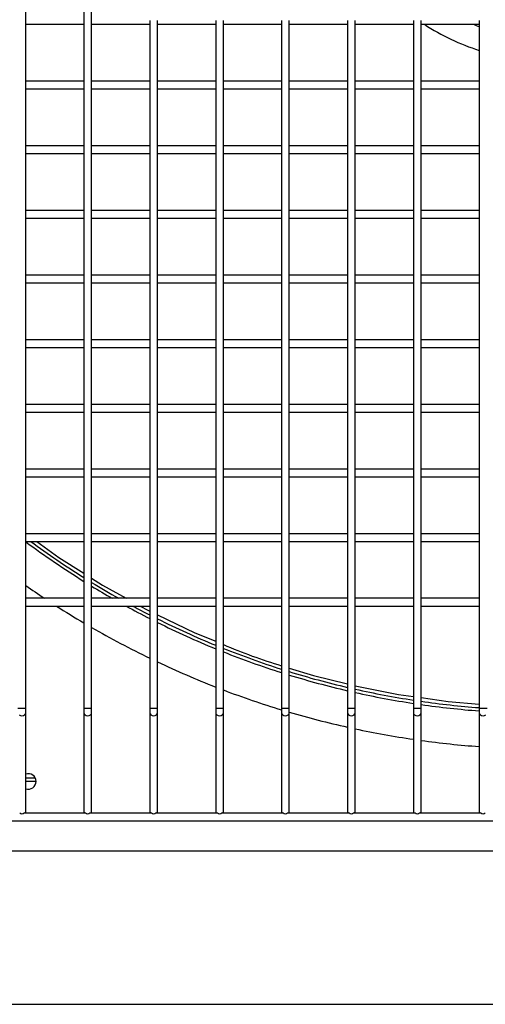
# Model space of a CAD drawing. Header units: millimetres. Extents: x 4 to 3534, y 14 to 98.
# Tile 85 of 161: x 19.612 to 19.792, y 59.94 to 60.32. Entities that reach past the tile are written whole.
import ezdxf

# ---------------------------------------------------------------- set-up
doc = ezdxf.new("R2010")
doc.units = ezdxf.units.MM
doc.header["$MEASUREMENT"] = 0
doc.layers.add('ARQ - EQUIPO CONDENSADORA', color=2, linetype='Continuous')
doc.layers.add('ARQ-DETALHES', color=7, linetype='Continuous')

msp = doc.modelspace()

# ---------------------------------------------------------------- linework, layer by layer
at = {"layer": 'ARQ - EQUIPO CONDENSADORA', "color": 7, "linetype": 'Continuous'}
for p, q in [((19.61460317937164, 60.32017799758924), (19.61460317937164, 60.34517799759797)), ((19.63710317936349, 60.34517853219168), (19.63710317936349, 60.32017853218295)), ((19.64010317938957, 60.32017799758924), (19.64010317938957, 60.34517799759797)), ((19.61460317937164, 60.29517799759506), (19.61460317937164, 60.32017799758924)), ((19.61460317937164, 60.31867799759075), (19.63710317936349, 60.31867799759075)), ((19.63710317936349, 60.32017853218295), (19.63710317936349, 60.29517853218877)), ((19.64010317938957, 60.29517799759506), (19.64010317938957, 60.32017799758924)), ((19.64010317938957, 60.31867799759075), (19.66260317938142, 60.31867799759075)), ((19.66260317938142, 60.32017853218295), (19.66260317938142, 60.29517853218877)), ((19.66560317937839, 60.29517799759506), (19.66560317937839, 60.32017799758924)), ((19.66560317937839, 60.31867799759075), (19.68810317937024, 60.31867799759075)), ((19.68810317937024, 60.32017853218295), (19.68810317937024, 60.29517853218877)), ((19.69110317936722, 60.29517799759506), (19.69110317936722, 60.32017799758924)), ((19.69110317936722, 60.31867799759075), (19.71360317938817, 60.31867799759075)), ((19.71360317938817, 60.32017853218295), (19.71360317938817, 60.29517853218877)), ((19.71660317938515, 60.29517799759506), (19.71660317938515, 60.32017799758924)), ((19.71660317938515, 60.31867799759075), (19.739103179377, 60.31867799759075)), ((19.739103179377, 60.32017853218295), (19.739103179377, 60.29517853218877)), ((19.74210317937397, 60.29517799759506), (19.74210317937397, 60.32017799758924)), ((19.74210317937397, 60.31867799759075), (19.76460317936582, 60.31867799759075)), ((19.76460317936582, 60.32017853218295), (19.76460317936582, 60.29517853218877)), ((19.7676031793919, 60.29517799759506), (19.7676031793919, 60.32017799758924)), ((19.7676031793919, 60.31867799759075), (19.79010317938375, 60.31867799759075)), ((19.79010317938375, 60.32017853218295), (19.79010317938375, 60.29517853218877)), ((19.63710317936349, 60.29667799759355), (19.61460317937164, 60.29667799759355)), ((19.66260317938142, 60.29667799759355), (19.64010317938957, 60.29667799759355)), ((19.68810317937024, 60.29667799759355), (19.66560317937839, 60.29667799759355)), ((19.71360317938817, 60.29667799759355), (19.69110317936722, 60.29667799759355)), ((19.739103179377, 60.29667799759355), (19.71660317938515, 60.29667799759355)), ((19.76460317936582, 60.29667799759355), (19.74210317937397, 60.29667799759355)), ((19.79010317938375, 60.29667799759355), (19.7676031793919, 60.29667799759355)), ((19.61460317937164, 60.27017799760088), (19.61460317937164, 60.29517799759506)), ((19.61460317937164, 60.29367799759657), (19.63710317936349, 60.29367799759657)), ((19.63710317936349, 60.29517853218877), (19.63710317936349, 60.27017853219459)), ((19.64010317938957, 60.27017799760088), (19.64010317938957, 60.29517799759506)), ((19.64010317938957, 60.29367799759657), (19.66260317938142, 60.29367799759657)), ((19.66260317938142, 60.29517853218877), (19.66260317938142, 60.27017853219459)), ((19.66560317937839, 60.27017799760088), (19.66560317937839, 60.29517799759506)), ((19.66560317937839, 60.29367799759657), (19.68810317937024, 60.29367799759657)), ((19.68810317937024, 60.29517853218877), (19.68810317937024, 60.27017853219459)), ((19.69110317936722, 60.27017799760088), (19.69110317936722, 60.29517799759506)), ((19.69110317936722, 60.29367799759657), (19.71360317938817, 60.29367799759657)), ((19.71360317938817, 60.29517853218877), (19.71360317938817, 60.27017853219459)), ((19.71660317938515, 60.27017799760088), (19.71660317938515, 60.29517799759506)), ((19.71660317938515, 60.29367799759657), (19.739103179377, 60.29367799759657)), ((19.739103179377, 60.29517853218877), (19.739103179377, 60.27017853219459)), ((19.74210317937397, 60.27017799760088), (19.74210317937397, 60.29517799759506)), ((19.74210317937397, 60.29367799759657), (19.76460317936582, 60.29367799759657)), ((19.76460317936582, 60.29517853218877), (19.76460317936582, 60.27017853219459)), ((19.7676031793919, 60.27017799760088), (19.7676031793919, 60.29517799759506)), ((19.7676031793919, 60.29367799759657), (19.79010317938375, 60.29367799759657)), ((19.79010317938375, 60.29517853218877), (19.79010317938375, 60.27017853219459)), ((19.63710317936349, 60.27167799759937), (19.61460317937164, 60.27167799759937)), ((19.61460317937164, 60.24517799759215), (19.61460317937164, 60.27017799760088)), ((19.63710317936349, 60.27017853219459), (19.63710317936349, 60.24517853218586)), ((19.66260317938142, 60.27167799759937), (19.64010317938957, 60.27167799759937)), ((19.64010317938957, 60.24517799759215), (19.64010317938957, 60.27017799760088)), ((19.66260317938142, 60.27017853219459), (19.66260317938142, 60.24517853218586)), ((19.68810317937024, 60.27167799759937), (19.66560317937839, 60.27167799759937)), ((19.66560317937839, 60.24517799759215), (19.66560317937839, 60.27017799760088)), ((19.68810317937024, 60.27017853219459), (19.68810317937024, 60.24517853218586)), ((19.71360317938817, 60.27167799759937), (19.69110317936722, 60.27167799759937)), ((19.69110317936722, 60.24517799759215), (19.69110317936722, 60.27017799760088)), ((19.71360317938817, 60.27017853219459), (19.71360317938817, 60.24517853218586)), ((19.739103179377, 60.27167799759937), (19.71660317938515, 60.27167799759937)), ((19.71660317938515, 60.24517799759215), (19.71660317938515, 60.27017799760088)), ((19.739103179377, 60.27017853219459), (19.739103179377, 60.24517853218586)), ((19.76460317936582, 60.27167799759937), (19.74210317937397, 60.27167799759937)), ((19.74210317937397, 60.24517799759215), (19.74210317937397, 60.27017799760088)), ((19.76460317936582, 60.27017853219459), (19.76460317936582, 60.24517853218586)), ((19.79010317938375, 60.27167799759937), (19.7676031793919, 60.27167799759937)), ((19.7676031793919, 60.24517799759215), (19.7676031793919, 60.27017799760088)), ((19.79010317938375, 60.27017853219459), (19.79010317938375, 60.24517853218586)), ((19.61460317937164, 60.2686779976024), (19.63710317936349, 60.2686779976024)), ((19.64010317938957, 60.2686779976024), (19.66260317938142, 60.2686779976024)), ((19.66560317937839, 60.2686779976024), (19.68810317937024, 60.2686779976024)), ((19.69110317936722, 60.2686779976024), (19.71360317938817, 60.2686779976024)), ((19.71660317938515, 60.2686779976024), (19.739103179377, 60.2686779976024)), ((19.74210317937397, 60.2686779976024), (19.76460317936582, 60.2686779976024)), ((19.7676031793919, 60.2686779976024), (19.79010317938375, 60.2686779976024)), ((19.63710317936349, 60.24667799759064), (19.61460317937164, 60.24667799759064)), ((19.66260317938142, 60.24667799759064), (19.64010317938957, 60.24667799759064)), ((19.68810317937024, 60.24667799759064), (19.66560317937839, 60.24667799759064)), ((19.71360317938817, 60.24667799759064), (19.69110317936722, 60.24667799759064)), ((19.739103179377, 60.24667799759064), (19.71660317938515, 60.24667799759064)), ((19.76460317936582, 60.24667799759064), (19.74210317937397, 60.24667799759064)), ((19.79010317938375, 60.24667799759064), (19.7676031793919, 60.24667799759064)), ((19.61460317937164, 60.22017799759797), (19.61460317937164, 60.24517799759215)), ((19.61460317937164, 60.24367799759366), (19.63710317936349, 60.24367799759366)), ((19.63710317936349, 60.24517853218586), (19.63710317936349, 60.22017853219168)), ((19.64010317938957, 60.22017799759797), (19.64010317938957, 60.24517799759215)), ((19.64010317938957, 60.24367799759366), (19.66260317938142, 60.24367799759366)), ((19.66260317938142, 60.24517853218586), (19.66260317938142, 60.22017853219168)), ((19.66560317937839, 60.22017799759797), (19.66560317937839, 60.24517799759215)), ((19.66560317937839, 60.24367799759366), (19.68810317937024, 60.24367799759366)), ((19.68810317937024, 60.24517853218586), (19.68810317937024, 60.22017853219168)), ((19.69110317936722, 60.22017799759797), (19.69110317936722, 60.24517799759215)), ((19.69110317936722, 60.24367799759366), (19.71360317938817, 60.24367799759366)), ((19.71360317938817, 60.24517853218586), (19.71360317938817, 60.22017853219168)), ((19.71660317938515, 60.22017799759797), (19.71660317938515, 60.24517799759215)), ((19.71660317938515, 60.24367799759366), (19.739103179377, 60.24367799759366)), ((19.739103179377, 60.24517853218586), (19.739103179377, 60.22017853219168)), ((19.74210317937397, 60.22017799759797), (19.74210317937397, 60.24517799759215)), ((19.74210317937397, 60.24367799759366), (19.76460317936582, 60.24367799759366)), ((19.76460317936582, 60.24517853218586), (19.76460317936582, 60.22017853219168)), ((19.7676031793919, 60.22017799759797), (19.7676031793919, 60.24517799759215)), ((19.7676031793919, 60.24367799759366), (19.79010317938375, 60.24367799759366)), ((19.79010317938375, 60.24517853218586), (19.79010317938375, 60.22017853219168)), ((19.63710317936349, 60.22167799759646), (19.61460317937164, 60.22167799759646)), ((19.61460317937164, 60.19517799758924), (19.61460317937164, 60.22017799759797)), ((19.63710317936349, 60.22017853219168), (19.63710317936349, 60.19517853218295)), ((19.66260317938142, 60.22167799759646), (19.64010317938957, 60.22167799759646)), ((19.64010317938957, 60.19517799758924), (19.64010317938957, 60.22017799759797)), ((19.66260317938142, 60.22017853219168), (19.66260317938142, 60.19517853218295)), ((19.68810317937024, 60.22167799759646), (19.66560317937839, 60.22167799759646)), ((19.66560317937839, 60.19517799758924), (19.66560317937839, 60.22017799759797)), ((19.68810317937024, 60.22017853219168), (19.68810317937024, 60.19517853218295)), ((19.71360317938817, 60.22167799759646), (19.69110317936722, 60.22167799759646)), ((19.69110317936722, 60.19517799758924), (19.69110317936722, 60.22017799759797)), ((19.71360317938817, 60.22017853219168), (19.71360317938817, 60.19517853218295)), ((19.739103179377, 60.22167799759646), (19.71660317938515, 60.22167799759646)), ((19.71660317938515, 60.19517799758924), (19.71660317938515, 60.22017799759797)), ((19.739103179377, 60.22017853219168), (19.739103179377, 60.19517853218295)), ((19.76460317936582, 60.22167799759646), (19.74210317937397, 60.22167799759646)), ((19.74210317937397, 60.19517799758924), (19.74210317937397, 60.22017799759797)), ((19.76460317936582, 60.22017853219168), (19.76460317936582, 60.19517853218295)), ((19.79010317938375, 60.22167799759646), (19.7676031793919, 60.22167799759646)), ((19.7676031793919, 60.19517799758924), (19.7676031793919, 60.22017799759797)), ((19.79010317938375, 60.22017853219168), (19.79010317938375, 60.19517853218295)), ((19.61460317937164, 60.21867799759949), (19.63710317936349, 60.21867799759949)), ((19.64010317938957, 60.21867799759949), (19.66260317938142, 60.21867799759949)), ((19.66560317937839, 60.21867799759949), (19.68810317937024, 60.21867799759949)), ((19.69110317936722, 60.21867799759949), (19.71360317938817, 60.21867799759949)), ((19.71660317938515, 60.21867799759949), (19.739103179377, 60.21867799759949)), ((19.74210317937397, 60.21867799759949), (19.76460317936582, 60.21867799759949)), ((19.7676031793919, 60.21867799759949), (19.79010317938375, 60.21867799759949)), ((19.63710317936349, 60.19667799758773), (19.61460317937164, 60.19667799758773)), ((19.66260317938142, 60.19667799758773), (19.64010317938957, 60.19667799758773)), ((19.68810317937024, 60.19667799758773), (19.66560317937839, 60.19667799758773)), ((19.71360317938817, 60.19667799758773), (19.69110317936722, 60.19667799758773)), ((19.739103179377, 60.19667799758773), (19.71660317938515, 60.19667799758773)), ((19.76460317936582, 60.19667799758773), (19.74210317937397, 60.19667799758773)), ((19.79010317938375, 60.19667799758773), (19.7676031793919, 60.19667799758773)), ((19.61460317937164, 60.17017799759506), (19.61460317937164, 60.19517799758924)), ((19.61460317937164, 60.19367799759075), (19.63710317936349, 60.19367799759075)), ((19.63710317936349, 60.19517853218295), (19.63710317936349, 60.17017853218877)), ((19.64010317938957, 60.17017799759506), (19.64010317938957, 60.19517799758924)), ((19.64010317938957, 60.19367799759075), (19.66260317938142, 60.19367799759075)), ((19.66260317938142, 60.19517853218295), (19.66260317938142, 60.17017853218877)), ((19.66560317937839, 60.17017799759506), (19.66560317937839, 60.19517799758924)), ((19.66560317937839, 60.19367799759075), (19.68810317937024, 60.19367799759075)), ((19.68810317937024, 60.19517853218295), (19.68810317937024, 60.17017853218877)), ((19.69110317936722, 60.17017799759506), (19.69110317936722, 60.19517799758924)), ((19.69110317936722, 60.19367799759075), (19.71360317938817, 60.19367799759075)), ((19.71360317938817, 60.19517853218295), (19.71360317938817, 60.17017853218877)), ((19.71660317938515, 60.17017799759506), (19.71660317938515, 60.19517799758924)), ((19.71660317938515, 60.19367799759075), (19.739103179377, 60.19367799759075)), ((19.739103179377, 60.19517853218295), (19.739103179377, 60.17017853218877)), ((19.74210317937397, 60.17017799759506), (19.74210317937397, 60.19517799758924)), ((19.74210317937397, 60.19367799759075), (19.76460317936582, 60.19367799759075)), ((19.76460317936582, 60.19517853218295), (19.76460317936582, 60.17017853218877)), ((19.7676031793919, 60.17017799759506), (19.7676031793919, 60.19517799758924)), ((19.7676031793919, 60.19367799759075), (19.79010317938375, 60.19367799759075)), ((19.79010317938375, 60.19517853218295), (19.79010317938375, 60.17017853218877)), ((19.63710317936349, 60.17167799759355), (19.61460317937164, 60.17167799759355)), ((19.61460317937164, 60.14517799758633), (19.61460317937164, 60.17017799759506)), ((19.63710317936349, 60.17017853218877), (19.63710317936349, 60.14517853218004)), ((19.66260317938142, 60.17167799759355), (19.64010317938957, 60.17167799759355)), ((19.64010317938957, 60.14517799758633), (19.64010317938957, 60.17017799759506)), ((19.66260317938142, 60.17017853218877), (19.66260317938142, 60.14517853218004)), ((19.68810317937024, 60.17167799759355), (19.66560317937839, 60.17167799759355)), ((19.66560317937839, 60.14517799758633), (19.66560317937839, 60.17017799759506)), ((19.68810317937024, 60.17017853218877), (19.68810317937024, 60.14517853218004)), ((19.71360317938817, 60.17167799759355), (19.69110317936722, 60.17167799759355)), ((19.69110317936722, 60.14517799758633), (19.69110317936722, 60.17017799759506)), ((19.71360317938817, 60.17017853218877), (19.71360317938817, 60.14517853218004)), ((19.739103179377, 60.17167799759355), (19.71660317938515, 60.17167799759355)), ((19.71660317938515, 60.14517799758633), (19.71660317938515, 60.17017799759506)), ((19.739103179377, 60.17017853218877), (19.739103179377, 60.14517853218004)), ((19.76460317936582, 60.17167799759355), (19.74210317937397, 60.17167799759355)), ((19.74210317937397, 60.14517799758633), (19.74210317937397, 60.17017799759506)), ((19.76460317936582, 60.17017853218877), (19.76460317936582, 60.14517853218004)), ((19.79010317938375, 60.17167799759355), (19.7676031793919, 60.17167799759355)), ((19.7676031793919, 60.14517799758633), (19.7676031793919, 60.17017799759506)), ((19.79010317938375, 60.17017853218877), (19.79010317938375, 60.14517853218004)), ((19.61460317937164, 60.16867799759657), (19.63710317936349, 60.16867799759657)), ((19.64010317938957, 60.16867799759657), (19.66260317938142, 60.16867799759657)), ((19.66560317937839, 60.16867799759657), (19.68810317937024, 60.16867799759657)), ((19.69110317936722, 60.16867799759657), (19.71360317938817, 60.16867799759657)), ((19.71660317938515, 60.16867799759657), (19.739103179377, 60.16867799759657)), ((19.74210317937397, 60.16867799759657), (19.76460317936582, 60.16867799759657)), ((19.7676031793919, 60.16867799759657), (19.79010317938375, 60.16867799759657)), ((19.63710317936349, 60.14667799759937), (19.61460317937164, 60.14667799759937)), ((19.61460317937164, 60.12017799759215), (19.61460317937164, 60.14517799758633)), ((19.61460317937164, 60.14367799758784), (19.63710317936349, 60.14367799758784)), ((19.63710317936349, 60.14517853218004), (19.63710317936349, 60.12017853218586)), ((19.66260317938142, 60.14667799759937), (19.64010317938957, 60.14667799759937)), ((19.64010317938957, 60.12017799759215), (19.64010317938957, 60.14517799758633)), ((19.64010317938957, 60.14367799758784), (19.66260317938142, 60.14367799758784)), ((19.66260317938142, 60.14517853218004), (19.66260317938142, 60.12017853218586)), ((19.68810317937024, 60.14667799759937), (19.66560317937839, 60.14667799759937)), ((19.66560317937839, 60.12017799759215), (19.66560317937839, 60.14517799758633)), ((19.66560317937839, 60.14367799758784), (19.68810317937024, 60.14367799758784)), ((19.68810317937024, 60.14517853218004), (19.68810317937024, 60.12017853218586)), ((19.71360317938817, 60.14667799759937), (19.69110317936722, 60.14667799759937)), ((19.69110317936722, 60.12017799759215), (19.69110317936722, 60.14517799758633)), ((19.69110317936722, 60.14367799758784), (19.71360317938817, 60.14367799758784)), ((19.71360317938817, 60.14517853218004), (19.71360317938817, 60.12017853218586)), ((19.739103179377, 60.14667799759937), (19.71660317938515, 60.14667799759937)), ((19.71660317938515, 60.12017799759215), (19.71660317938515, 60.14517799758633)), ((19.71660317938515, 60.14367799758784), (19.739103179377, 60.14367799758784)), ((19.739103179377, 60.14517853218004), (19.739103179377, 60.12017853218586)), ((19.76460317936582, 60.14667799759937), (19.74210317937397, 60.14667799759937)), ((19.74210317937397, 60.12017799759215), (19.74210317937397, 60.14517799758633)), ((19.74210317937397, 60.14367799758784), (19.76460317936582, 60.14367799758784)), ((19.76460317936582, 60.14517853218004), (19.76460317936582, 60.12017853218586)), ((19.79010317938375, 60.14667799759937), (19.7676031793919, 60.14667799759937)), ((19.7676031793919, 60.12017799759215), (19.7676031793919, 60.14517799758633)), ((19.7676031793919, 60.14367799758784), (19.79010317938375, 60.14367799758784)), ((19.79010317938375, 60.14517853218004), (19.79010317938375, 60.12017853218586)), ((19.63710317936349, 60.12167799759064), (19.61460317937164, 60.12167799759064)), ((19.66260317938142, 60.12167799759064), (19.64010317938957, 60.12167799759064)), ((19.68810317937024, 60.12167799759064), (19.66560317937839, 60.12167799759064)), ((19.71360317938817, 60.12167799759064), (19.69110317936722, 60.12167799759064)), ((19.739103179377, 60.12167799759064), (19.71660317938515, 60.12167799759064)), ((19.76460317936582, 60.12167799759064), (19.74210317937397, 60.12167799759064)), ((19.79010317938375, 60.12167799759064), (19.7676031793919, 60.12167799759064)), ((19.61460317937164, 60.09517799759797), (19.61460317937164, 60.12017799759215)), ((19.61460317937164, 60.11867799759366), (19.63710317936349, 60.11867799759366)), ((19.61894135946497, 60.11867799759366), (19.62746887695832, 60.11249455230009)), ((19.63710317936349, 60.12017853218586), (19.63710317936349, 60.09517853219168)), ((19.64010317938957, 60.09517799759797), (19.64010317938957, 60.12017799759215)), ((19.64010317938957, 60.11867799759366), (19.66260317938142, 60.11867799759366)), ((19.66260317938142, 60.12017853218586), (19.66260317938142, 60.09517853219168)), ((19.66560317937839, 60.09517799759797), (19.66560317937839, 60.12017799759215)), ((19.66560317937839, 60.11867799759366), (19.68810317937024, 60.11867799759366)), ((19.68810317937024, 60.12017853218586), (19.68810317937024, 60.09517853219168)), ((19.69110317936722, 60.09517799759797), (19.69110317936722, 60.12017799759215)), ((19.69110317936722, 60.11867799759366), (19.71360317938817, 60.11867799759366)), ((19.71360317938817, 60.12017853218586), (19.71360317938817, 60.09517853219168)), ((19.71660317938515, 60.09517799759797), (19.71660317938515, 60.12017799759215)), ((19.71660317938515, 60.11867799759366), (19.739103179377, 60.11867799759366)), ((19.739103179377, 60.12017853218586), (19.739103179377, 60.09517853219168)), ((19.74210317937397, 60.09517799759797), (19.74210317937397, 60.12017799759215)), ((19.74210317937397, 60.11867799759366), (19.76460317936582, 60.11867799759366)), ((19.76460317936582, 60.12017853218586), (19.76460317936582, 60.09517853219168)), ((19.7676031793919, 60.09517799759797), (19.7676031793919, 60.12017799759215)), ((19.7676031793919, 60.11867799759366), (19.79010317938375, 60.11867799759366)), ((19.79010317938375, 60.12017853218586), (19.79010317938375, 60.09517853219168)), ((19.62746887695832, 60.11249455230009), (19.63710317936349, 60.10636604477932)), ((19.64010317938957, 60.10445770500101), (19.64427938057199, 60.10180116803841)), ((19.64427938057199, 60.10180116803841), (19.65350390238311, 60.09667799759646)), ((19.63710317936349, 60.09667799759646), (19.61460317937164, 60.09667799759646)), ((19.61460317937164, 60.05422836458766), (19.61460317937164, 60.09517799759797)), ((19.61460317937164, 60.09367799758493), (19.63710317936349, 60.09367799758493)), ((19.63710317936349, 60.09517853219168), (19.63710317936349, 60.05422836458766)), ((19.66260317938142, 60.09667799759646), (19.64010317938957, 60.09667799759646)), ((19.64010317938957, 60.05422836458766), (19.64010317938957, 60.09517799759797)), ((19.64010317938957, 60.09367799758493), (19.66260317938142, 60.09367799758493)), ((19.65890555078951, 60.09367799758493), (19.66178360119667, 60.09207956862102)), ((19.66260317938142, 60.09517853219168), (19.66260317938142, 60.05422836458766)), ((19.68810317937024, 60.09667799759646), (19.66560317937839, 60.09667799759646)), ((19.66560317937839, 60.05422836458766), (19.66560317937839, 60.09517799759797)), ((19.66560317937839, 60.09367799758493), (19.68810317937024, 60.09367799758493)), ((19.68810317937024, 60.09517853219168), (19.68810317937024, 60.05422836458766)), ((19.71360317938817, 60.09667799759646), (19.69110317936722, 60.09667799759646)), ((19.69110317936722, 60.05422836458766), (19.69110317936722, 60.09517799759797)), ((19.69110317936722, 60.09367799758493), (19.71360317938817, 60.09367799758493)), ((19.71360317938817, 60.09517853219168), (19.71360317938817, 60.05422836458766)), ((19.739103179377, 60.09667799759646), (19.71660317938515, 60.09667799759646)), ((19.71660317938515, 60.05422836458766), (19.71660317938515, 60.09517799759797)), ((19.71660317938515, 60.09367799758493), (19.739103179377, 60.09367799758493)), ((19.739103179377, 60.09517853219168), (19.739103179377, 60.05422836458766)), ((19.76460317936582, 60.09667799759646), (19.74210317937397, 60.09667799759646)), ((19.74210317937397, 60.05422836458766), (19.74210317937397, 60.09517799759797)), ((19.74210317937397, 60.09367799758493), (19.76460317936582, 60.09367799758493)), ((19.76460317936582, 60.09517853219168), (19.76460317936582, 60.05422836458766)), ((19.79010317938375, 60.09667799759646), (19.7676031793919, 60.09667799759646)), ((19.7676031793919, 60.05422836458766), (19.7676031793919, 60.09517799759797)), ((19.7676031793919, 60.09367799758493), (19.79010317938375, 60.09367799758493)), ((19.79010317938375, 60.09517853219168), (19.79010317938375, 60.05422836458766)), ((19.66178360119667, 60.09207956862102), (19.66260317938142, 60.09168693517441)), ((19.66560317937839, 60.09024973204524), (19.68008568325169, 60.08331163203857)), ((19.68008568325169, 60.08331163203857), (19.68810317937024, 60.08004852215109)), ((19.71660317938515, 60.06971077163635), (19.72594965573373, 60.06689739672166)), ((19.72594965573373, 60.06689739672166), (19.739103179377, 60.06354638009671)), ((19.74210317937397, 60.06289808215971), (19.75884867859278, 60.05952025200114)), ((19.75884867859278, 60.05952025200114), (19.76460317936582, 60.05870155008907)), ((19.7676031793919, 60.05827473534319), (19.77804481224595, 60.05678918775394)), ((19.77804481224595, 60.05678918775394), (19.79010317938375, 60.0557853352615)), ((19.61160317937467, 60.05422836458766), (19.61310317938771, 60.05422836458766)), ((19.61310317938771, 60.05422836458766), (19.61460317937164, 60.05422836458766)), ((19.6141638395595, 60.05166147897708), (19.61448899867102, 60.05206960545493)), ((19.61448899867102, 60.05206960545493), (19.61460317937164, 60.05255102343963)), ((19.61460317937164, 60.05255102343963), (19.61460317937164, 60.05422836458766)), ((19.61460317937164, 60.01417799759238), (19.61460317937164, 60.05255102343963)), ((19.63710317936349, 60.05422836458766), (19.63710317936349, 60.05255102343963)), ((19.63710317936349, 60.05422836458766), (19.63860317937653, 60.05422836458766)), ((19.63710317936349, 60.05255102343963), (19.63710317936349, 60.01417799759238)), ((19.63710317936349, 60.05255102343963), (19.63721736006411, 60.05206960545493)), ((19.63721736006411, 60.05206960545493), (19.63754251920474, 60.05166147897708)), ((19.63860317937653, 60.05422836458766), (19.64010317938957, 60.05422836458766)), ((19.63966383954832, 60.05166147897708), (19.63998899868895, 60.05206960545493)), ((19.63998899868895, 60.05206960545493), (19.64010317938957, 60.05255102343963)), ((19.64010317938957, 60.05255102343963), (19.64010317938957, 60.05422836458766)), ((19.64010317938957, 60.01417799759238), (19.64010317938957, 60.05255102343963)), ((19.66260317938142, 60.05422836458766), (19.66260317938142, 60.05255102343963)), ((19.66260317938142, 60.05422836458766), (19.66410317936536, 60.05422836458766)), ((19.66260317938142, 60.05255102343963), (19.66260317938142, 60.01417799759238)), ((19.66260317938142, 60.05255102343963), (19.66271736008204, 60.05206960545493)), ((19.66271736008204, 60.05206960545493), (19.66304251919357, 60.05166147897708)), ((19.66410317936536, 60.05422836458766), (19.66560317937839, 60.05422836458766)), ((19.66516383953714, 60.05166147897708), (19.66548899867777, 60.05206960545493)), ((19.66548899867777, 60.05206960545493), (19.66560317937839, 60.05255102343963)), ((19.66560317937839, 60.05255102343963), (19.66560317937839, 60.05422836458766)), ((19.66560317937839, 60.01417799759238), (19.66560317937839, 60.05255102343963)), ((19.68810317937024, 60.05422836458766), (19.68810317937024, 60.05255102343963)), ((19.68810317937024, 60.05422836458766), (19.68960317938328, 60.05422836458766)), ((19.68810317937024, 60.05255102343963), (19.68810317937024, 60.01417799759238)), ((19.68810317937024, 60.05255102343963), (19.68821736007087, 60.05206960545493)), ((19.68821736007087, 60.05206960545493), (19.6885425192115, 60.05166147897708)), ((19.68960317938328, 60.05422836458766), (19.69110317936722, 60.05422836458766)), ((19.69066383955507, 60.05166147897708), (19.6909889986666, 60.05206960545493)), ((19.6909889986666, 60.05206960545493), (19.69110317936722, 60.05255102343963)), ((19.69110317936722, 60.05255102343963), (19.69110317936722, 60.05422836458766)), ((19.69110317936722, 60.01417799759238), (19.69110317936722, 60.05255102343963)), ((19.71360317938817, 60.05422836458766), (19.71360317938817, 60.05255102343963)), ((19.71360317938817, 60.05422836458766), (19.71510317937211, 60.05422836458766)), ((19.71360317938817, 60.05255102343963), (19.71360317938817, 60.01417799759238)), ((19.71360317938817, 60.05255102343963), (19.71371736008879, 60.05206960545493)), ((19.71371736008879, 60.05206960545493), (19.71404251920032, 60.05166147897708)), ((19.71510317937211, 60.05422836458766), (19.71660317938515, 60.05422836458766)), ((19.7161638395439, 60.05166147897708), (19.71648899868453, 60.05206960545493)), ((19.71648899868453, 60.05206960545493), (19.71660317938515, 60.05255102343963)), ((19.71660317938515, 60.05255102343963), (19.71660317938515, 60.05422836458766)), ((19.71660317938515, 60.01417799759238), (19.71660317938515, 60.05255102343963)), ((19.739103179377, 60.05422836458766), (19.739103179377, 60.05255102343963)), ((19.739103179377, 60.05422836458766), (19.74060317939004, 60.05422836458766)), ((19.739103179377, 60.05255102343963), (19.739103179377, 60.01417799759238)), ((19.739103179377, 60.05255102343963), (19.73921736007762, 60.05206960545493)), ((19.73921736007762, 60.05206960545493), (19.73954251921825, 60.05166147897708)), ((19.74060317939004, 60.05422836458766), (19.74210317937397, 60.05422836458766)), ((19.74166383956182, 60.05166147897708), (19.74198899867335, 60.05206960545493)), ((19.74198899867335, 60.05206960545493), (19.74210317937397, 60.05255102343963)), ((19.74210317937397, 60.05255102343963), (19.74210317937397, 60.05422836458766)), ((19.74210317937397, 60.01417799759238), (19.74210317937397, 60.05255102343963)), ((19.76460317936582, 60.05422836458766), (19.76460317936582, 60.05255102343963)), ((19.76460317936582, 60.05422836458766), (19.76610317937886, 60.05422836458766)), ((19.76460317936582, 60.05255102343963), (19.76460317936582, 60.01417799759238)), ((19.76460317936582, 60.05255102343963), (19.76471736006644, 60.05206960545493)), ((19.76471736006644, 60.05206960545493), (19.76504251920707, 60.05166147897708)), ((19.76610317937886, 60.05422836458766), (19.7676031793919, 60.05422836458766)), ((19.76716383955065, 60.05166147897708), (19.76748899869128, 60.05206960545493)), ((19.76748899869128, 60.05206960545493), (19.7676031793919, 60.05255102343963)), ((19.7676031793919, 60.05255102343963), (19.7676031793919, 60.05422836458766)), ((19.7676031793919, 60.01417799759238), (19.7676031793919, 60.05255102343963)), ((19.79010317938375, 60.05422836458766), (19.79010317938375, 60.05255102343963)), ((19.79010317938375, 60.05422836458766), (19.79160317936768, 60.05422836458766)), ((19.79010317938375, 60.05255102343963), (19.79010317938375, 60.01417799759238)), ((19.79010317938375, 60.05255102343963), (19.79021736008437, 60.05206960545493)), ((19.79021736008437, 60.05206960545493), (19.7905425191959, 60.05166147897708)), ((19.79160317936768, 60.05422836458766), (19.79310317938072, 60.05422836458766)), ((19.61204251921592, 60.05166147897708), (19.61252915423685, 60.05138877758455)), ((19.61252915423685, 60.05138877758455), (19.61310317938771, 60.05129301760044)), ((19.61310317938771, 60.05129301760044), (19.61367720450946, 60.05138877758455)), ((19.61367720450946, 60.05138877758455), (19.6141638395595, 60.05166147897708)), ((19.63754251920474, 60.05166147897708), (19.63802915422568, 60.05138877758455)), ((19.63802915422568, 60.05138877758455), (19.63860317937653, 60.05129301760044)), ((19.63860317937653, 60.05129301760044), (19.63917720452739, 60.05138877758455)), ((19.63917720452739, 60.05138877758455), (19.63966383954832, 60.05166147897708)), ((19.66304251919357, 60.05166147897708), (19.6635291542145, 60.05138877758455)), ((19.6635291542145, 60.05138877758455), (19.66410317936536, 60.05129301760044)), ((19.66410317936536, 60.05129301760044), (19.66467720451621, 60.05138877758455)), ((19.66467720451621, 60.05138877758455), (19.66516383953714, 60.05166147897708)), ((19.6885425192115, 60.05166147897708), (19.68902915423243, 60.05138877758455)), ((19.68902915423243, 60.05138877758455), (19.68960317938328, 60.05129301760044)), ((19.68960317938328, 60.05129301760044), (19.69017720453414, 60.05138877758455)), ((19.69017720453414, 60.05138877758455), (19.69066383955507, 60.05166147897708)), ((19.71404251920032, 60.05166147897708), (19.71452915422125, 60.05138877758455)), ((19.71452915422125, 60.05138877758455), (19.71510317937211, 60.05129301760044)), ((19.71510317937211, 60.05129301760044), (19.71567720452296, 60.05138877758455)), ((19.71567720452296, 60.05138877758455), (19.7161638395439, 60.05166147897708)), ((19.73954251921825, 60.05166147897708), (19.74002915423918, 60.05138877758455)), ((19.74002915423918, 60.05138877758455), (19.74060317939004, 60.05129301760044)), ((19.74060317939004, 60.05129301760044), (19.74117720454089, 60.05138877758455)), ((19.74117720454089, 60.05138877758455), (19.74166383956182, 60.05166147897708)), ((19.76504251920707, 60.05166147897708), (19.76552915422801, 60.05138877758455)), ((19.76552915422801, 60.05138877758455), (19.76610317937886, 60.05129301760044)), ((19.76610317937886, 60.05129301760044), (19.76667720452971, 60.05138877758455)), ((19.76667720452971, 60.05138877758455), (19.76716383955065, 60.05166147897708)), ((19.7905425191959, 60.05166147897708), (19.79102915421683, 60.05138877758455)), ((19.79102915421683, 60.05138877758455), (19.79160317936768, 60.05129301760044)), ((19.79160317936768, 60.05129301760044), (19.79217720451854, 60.05138877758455)), ((19.79217720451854, 60.05138877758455), (19.79266383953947, 60.05166147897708)), ((19.61460317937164, 60.02721899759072), (19.61828828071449, 60.02721899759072)), ((19.61460317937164, 60.0259679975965), (19.61860285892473, 60.0259679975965)), ((19.61395263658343, 60.01367799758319), (19.6377537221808, 60.01367799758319)), ((19.61460317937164, 60.01367799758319), (19.61460317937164, 60.01417799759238)), ((19.63710317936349, 60.01417799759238), (19.63710317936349, 60.01367799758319)), ((19.63945263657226, 60.01367799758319), (19.66325372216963, 60.01367799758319)), ((19.64010317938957, 60.01367799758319), (19.64010317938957, 60.01417799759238)), ((19.66260317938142, 60.01417799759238), (19.66260317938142, 60.01367799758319)), ((19.66495263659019, 60.01367799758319), (19.68875372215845, 60.01367799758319)), ((19.66560317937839, 60.01367799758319), (19.66560317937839, 60.01417799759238)), ((19.68810317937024, 60.01417799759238), (19.68810317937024, 60.01367799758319)), ((19.69045263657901, 60.01367799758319), (19.71425372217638, 60.01367799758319)), ((19.69110317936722, 60.01367799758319), (19.69110317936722, 60.01417799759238)), ((19.71360317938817, 60.01417799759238), (19.71360317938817, 60.01367799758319)), ((19.71595263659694, 60.01367799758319), (19.7397537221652, 60.01367799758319)), ((19.71660317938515, 60.01367799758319), (19.71660317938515, 60.01417799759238)), ((19.739103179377, 60.01417799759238), (19.739103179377, 60.01367799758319)), ((19.74145263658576, 60.01367799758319), (19.76525372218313, 60.01367799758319)), ((19.74210317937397, 60.01367799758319), (19.74210317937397, 60.01417799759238)), ((19.76460317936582, 60.01417799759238), (19.76460317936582, 60.01367799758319)), ((19.76695263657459, 60.01367799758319), (19.79075372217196, 60.01367799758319)), ((19.7676031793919, 60.01367799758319), (19.7676031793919, 60.01417799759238)), ((19.79010317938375, 60.01417799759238), (19.79010317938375, 60.01367799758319)), ((19.43860317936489, 60.01067799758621), (20.19460317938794, 60.01067799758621)), ((19.21500417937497, 59.99901599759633), (20.41710417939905, 59.99901599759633))]:
    msp.add_line(p, q, dxfattribs=at)
for centre, radius, start, end in [((19.81560417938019, 60.38967699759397), 0.08500000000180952, 236.6452501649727, 252.5416902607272), ((19.81560417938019, 60.38967699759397), 0.07625000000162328, 248.6123474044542, 250.4615516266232), ((19.81560417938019, 60.38967699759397), 0.3375000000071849, 233.4475421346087, 238.0693877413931), ((19.81560417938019, 60.38967699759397), 0.3362500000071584, 233.701616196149, 237.9365557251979), ((19.81560417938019, 60.38967699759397), 0.351250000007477, 235.0930859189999, 236.5285614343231), ((19.81560417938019, 60.38967699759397), 0.3362500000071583, 238.5377916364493, 240.6185255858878), ((19.81560417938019, 60.38967699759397), 0.3375000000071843, 238.6675497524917, 240.2438082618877), ((19.81560417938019, 60.38967699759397), 0.3512500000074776, 237.4265302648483, 239.456798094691), ((19.81560417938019, 60.38967699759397), 0.3375000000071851, 241.2866293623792, 243.0420604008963), ((19.81560417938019, 60.38967699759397), 0.3362500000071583, 241.6779000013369, 242.9336784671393), ((19.81560417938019, 60.38967699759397), 0.3362500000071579, 243.5062858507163, 247.7167831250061), ((19.81560417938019, 60.38967699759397), 0.3375000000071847, 243.6120105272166, 247.8037157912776), ((19.81560417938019, 60.38967699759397), 0.3512500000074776, 240.0233531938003, 244.1771553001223), ((19.76912068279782, 60.25761799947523), 0.1950711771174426, 246.4253362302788, 253.4649843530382), ((19.81560417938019, 60.38967699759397), 0.3362500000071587, 248.2681497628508, 252.341154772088), ((19.81560417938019, 60.38967699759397), 0.3375000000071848, 248.3527088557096, 252.4086979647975), ((19.81560417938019, 60.38967699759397), 0.3512500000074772, 244.7195654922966, 248.7159304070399), ((19.81560417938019, 60.38967699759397), 0.3362500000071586, 252.876833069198, 256.8493473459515), ((19.81560417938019, 60.38967699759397), 0.3375000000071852, 252.9421988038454, 256.8989221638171), ((19.81560417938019, 60.38967699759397), 0.3512500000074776, 249.2401837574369, 253.1184359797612), ((19.81560417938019, 60.38967699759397), 0.3362500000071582, 257.3737499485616, 261.2759437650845), ((19.81560417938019, 60.38967699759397), 0.3375000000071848, 257.4212814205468, 261.3085057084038), ((19.81560417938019, 60.38967699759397), 0.3362500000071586, 261.7927657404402, 265.6505459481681), ((19.81560417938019, 60.38967699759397), 0.3375000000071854, 261.8233713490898, 265.6666858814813), ((19.81560417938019, 60.38967699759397), 0.3512500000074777, 253.6291485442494, 257.4203597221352), ((19.81560417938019, 60.38967699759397), 0.3512500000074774, 257.9212728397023, 261.6512215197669), ((19.81560417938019, 60.38967699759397), 0.3512500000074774, 262.1455152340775, 265.8366227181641), ((19.61560417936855, 60.02587899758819), 0.003000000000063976, 0, 109.4914790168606), ((19.61560417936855, 60.02587899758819), 0.003000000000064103, 250.5085209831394, 0), ((19.61310317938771, 60.01466820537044), 0.001304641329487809, 229.3751082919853, 310.6248917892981), ((19.61397929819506, 60.01422240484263), 0.0006254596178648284, 299.4935031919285, 355.9286083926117), ((19.63772706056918, 60.01422240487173), 0.0006254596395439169, 184.0713990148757, 240.5064962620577), ((19.63860317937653, 60.01466820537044), 0.0013046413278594, 229.3751082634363, 310.6248918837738), ((19.63947929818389, 60.01422240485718), 0.0006254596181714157, 299.4935029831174, 355.9286056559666), ((19.6632270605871, 60.01422240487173), 0.0006254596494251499, 184.0713954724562, 240.5064954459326), ((19.66410317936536, 60.01466820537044), 0.001304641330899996, 229.3751082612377, 310.6248916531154), ((19.66497929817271, 60.01422240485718), 0.0006254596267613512, 299.4935036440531, 355.9286081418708), ((19.68872706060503, 60.01422240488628), 0.0006254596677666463, 184.0714000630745, 240.5064948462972), ((19.68960317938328, 60.01466820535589), 0.001304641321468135, 229.3751079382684, 310.6248920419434), ((19.69047929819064, 60.01422240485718), 0.000625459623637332, 299.4935034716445, 355.9286080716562), ((19.71422706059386, 60.01422240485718), 0.0006254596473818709, 184.0713926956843, 240.506495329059), ((19.71510317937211, 60.01466820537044), 0.001304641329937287, 229.375108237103, 310.6248917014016), ((19.71597929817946, 60.01422240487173), 0.0006254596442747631, 299.4935044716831, 355.9286068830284), ((19.73972706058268, 60.01422240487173), 0.000625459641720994, 184.0713930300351, 240.5064956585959), ((19.74060317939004, 60.01466820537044), 0.001304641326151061, 229.375108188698, 310.624891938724), ((19.74147929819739, 60.01422240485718), 0.0006254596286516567, 299.493503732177, 355.9286079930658), ((19.76522706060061, 60.01422240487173), 0.0006254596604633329, 184.0713934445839, 240.5064946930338), ((19.76610317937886, 60.01466820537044), 0.001304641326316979, 229.3751081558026, 310.6248918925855), ((19.76697929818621, 60.01422240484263), 0.0006254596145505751, 299.4935030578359, 355.9286089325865), ((19.79072706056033, 60.01422240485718), 0.0006254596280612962, 184.0713916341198, 240.5064962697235), ((19.79160317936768, 60.01466820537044), 0.001304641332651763, 229.3751083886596, 310.6248916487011)]:
    msp.add_arc(centre, radius, start, end, dxfattribs=at)
at = {"layer": 'ARQ-DETALHES', "color": 7}
msp.add_line((17.13115480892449, 59.93966799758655), (21.17319659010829, 59.93966799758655), dxfattribs=at)

doc.saveas('drawing.dxf')
